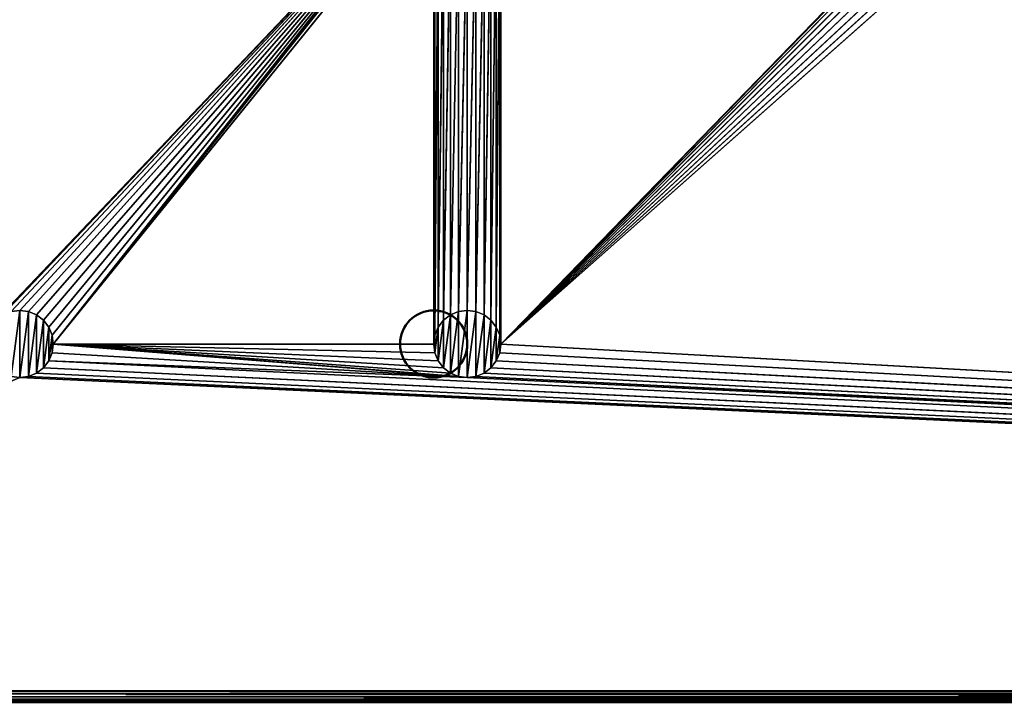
# Model space of a CAD drawing. Header units: millimetres. Extents: x 0 to 359, y -327 to 1.
# Tile 11 of 187: x 45 to 89, y -295 to -265. Entities that reach past the tile are written whole.
import ezdxf

# ---------------------------------------------------------------- set-up
doc = ezdxf.new("R2010")
doc.units = ezdxf.units.MM
doc.header["$MEASUREMENT"] = 0
doc.layers.add('0 Misc', color=7, linetype='Continuous', lineweight=35)
doc.layers.add('10 Raster Images', color=7, linetype='Continuous', lineweight=35)

msp = doc.modelspace()

# ---------------------------------------------------------------- linework, layer by layer
at = {"layer": '0 Misc', "color": 160, "linetype": 'Continuous', "lineweight": 25}
for p, q in [((43.439, -277.939, 320), (63.439, -256.939, 320)), ((43.75, -277.701, 320), (63.439, -256.939, 320)), ((44.112, -277.551, 320), (63.439, -256.939, 320)), ((44.5, -277.5, 320), (63.439, -256.939, 320)), ((44.888, -277.551, 320), (63.439, -256.939, 320)), ((45.25, -277.701, 320), (63.439, -256.939, 320)), ((45.561, -277.939, 320), (63.439, -256.939, 320)), ((45.799, -278.25, 320), (63.439, -256.939, 320)), ((45.949, -278.612, 320), (63.439, -256.939, 320)), ((46, -279, 320), (63.439, -256.939, 320)), ((66, -279, 320), (87.439, -256.939, 320)), ((46, -279, 320), (63.201, -257.25, 320)), ((66, -279, 320), (87.201, -257.25, 320)), ((46, -279, 320), (63.051, -257.612, 320)), ((66, -279, 320), (87.051, -257.612, 320)), ((46, -279, 320), (63, -258, 320)), ((63, -279, 320), (63, -258, 320)), ((65.949, -278.612, 320), (66, -258, 320)), ((66, -258, 320), (66, -279, 320)), ((66, -279, 320), (87, -258, 320)), ((63, -279, 320), (63.051, -258.388, 320)), ((63.051, -278.612, 320), (63.051, -258.388, 320)), ((65.799, -278.25, 320), (65.949, -258.388, 320)), ((65.949, -278.612, 320), (65.949, -258.388, 320)), ((87.051, -258.388, 320), (66, -279, 320)), ((63.051, -278.612, 320), (63.201, -258.75, 320)), ((63.201, -278.25, 320), (63.201, -258.75, 320)), ((63.201, -278.25, 320), (63.439, -259.061, 320)), ((63.439, -277.939, 320), (63.439, -259.061, 320)), ((65.25, -277.701, 320), (65.561, -259.061, 320)), ((65.561, -277.939, 320), (65.799, -258.75, 320)), ((65.561, -277.939, 320), (65.561, -259.061, 320)), ((65.799, -278.25, 320), (65.799, -258.75, 320)), ((87.201, -258.75, 320), (66, -279, 320)), ((87.439, -259.061, 320), (66, -279, 320)), ((63.439, -277.939, 320), (63.75, -259.299, 320)), ((63.75, -277.701, 320), (63.75, -259.299, 320)), ((63.75, -277.701, 320), (64.112, -259.449, 320)), ((64.112, -277.551, 320), (64.112, -259.449, 320)), ((64.112, -277.551, 320), (64.5, -259.5, 320)), ((64.5, -277.5, 320), (64.888, -259.449, 320)), ((64.5, -277.5, 320), (64.5, -259.5, 320)), ((64.888, -277.551, 320), (65.25, -259.299, 320)), ((64.888, -277.551, 320), (64.888, -259.449, 320)), ((65.25, -277.701, 320), (65.25, -259.299, 320)), ((87.75, -259.299, 320), (66, -279, 320)), ((88.112, -259.449, 320), (66, -279, 320)), ((44.112, -280.449, 322), (44.5, -277.5, 322)), ((44.5, -280.5, 322), (44.5, -277.5, 322)), ((44.5, -280.5, 322), (44.888, -277.551, 322)), ((44.888, -280.449, 322), (44.888, -277.551, 322)), ((63.75, -280.299, 322), (64.112, -277.551, 322)), ((64.112, -280.449, 322), (64.5, -277.5, 322)), ((64.112, -280.449, 322), (64.112, -277.551, 322)), ((64.5, -280.5, 322), (64.5, -277.5, 322)), ((64.5, -280.5, 322), (64.888, -277.551, 322)), ((64.888, -280.449, 322), (64.888, -277.551, 322)), ((44.888, -280.449, 322), (45.25, -277.701, 322)), ((45.25, -280.299, 322), (45.25, -277.701, 322)), ((45.25, -280.299, 322), (45.561, -277.939, 322)), ((45.561, -280.061, 322), (45.561, -277.939, 322)), ((63.201, -279.75, 322), (63.439, -277.939, 322)), ((63.439, -280.061, 322), (63.75, -277.701, 322)), ((63.439, -280.061, 322), (63.439, -277.939, 322)), ((63.75, -280.299, 322), (63.75, -277.701, 322)), ((64.888, -280.449, 322), (65.25, -277.701, 322)), ((65.25, -280.299, 322), (65.25, -277.701, 322)), ((65.25, -280.299, 322), (65.561, -277.939, 322)), ((65.561, -280.061, 322), (65.561, -277.939, 322)), ((45.561, -280.061, 322), (45.799, -278.25, 322)), ((45.799, -279.75, 322), (45.799, -278.25, 322)), ((63.051, -279.388, 322), (63.201, -278.25, 322)), ((63.201, -279.75, 322), (63.201, -278.25, 322)), ((65.561, -280.061, 322), (65.799, -278.25, 322)), ((65.799, -279.75, 322), (65.799, -278.25, 322)), ((45.799, -279.75, 322), (45.949, -278.612, 322)), ((45.949, -279.388, 322), (45.949, -278.612, 322)), ((63.051, -279.388, 322), (63.051, -278.612, 322)), ((65.799, -279.75, 322), (65.949, -278.612, 322)), ((65.949, -279.388, 322), (65.949, -278.612, 322)), ((64.5, -280.5, 320), (45.949, -279.388, 320)), ((64.5, -280.5, 320), (46, -279, 320)), ((64.112, -280.449, 320), (46, -279, 320)), ((63.75, -280.299, 320), (46, -279, 320)), ((63.439, -280.061, 320), (46, -279, 320)), ((63.201, -279.75, 320), (46, -279, 320)), ((63.051, -279.388, 320), (46, -279, 320)), ((63, -279, 320), (46, -279, 320)), ((347, -294.5, 320), (65.949, -279.388, 320)), ((347, -294.5, 320), (66, -279, 320)), ((347, -294.5, 320), (45.799, -279.75, 320)), ((64.5, -280.5, 320), (45.799, -279.75, 320)), ((347, -294.5, 320), (65.799, -279.75, 320)), ((347, -294.5, 320), (45.561, -280.061, 320)), ((347, -294.5, 320), (65.561, -280.061, 320)), ((44.5, -280.5, 320), (12, -294.5, 320)), ((347, -294.5, 320), (44.5, -280.5, 320)), ((347, -294.5, 320), (44.888, -280.449, 320)), ((347, -294.5, 320), (45.25, -280.299, 320)), ((347, -294.5, 320), (64.5, -280.5, 320)), ((347, -294.5, 320), (64.888, -280.449, 320)), ((347, -294.5, 320), (65.25, -280.299, 320))]:
    msp.add_line(p, q, dxfattribs=at).dxf.unprotected_set("ltscale", 0)
at = {"layer": '0 Misc', "color": 160, "linetype": 'Continuous', "lineweight": 50}
for p, q in [((347, -294.5, 13), (12, -294.5, 13)), ((12, -294.5, 1), (347, -294.5, 1)), ((347, -294.5, 332), (12, -294.5, 332)), ((12, -294.5, 320), (347, -294.5, 320)), ((347, -295, 320.5), (12, -295, 320.5)), ((12, -295, 331.5), (347, -295, 331.5))]:
    msp.add_line(p, q, dxfattribs=at).dxf.unprotected_set("ltscale", 0)
for centre in [(63, -279, 322), (63, -279, 320)]:
    msp.add_circle(centre, 1.5, dxfattribs=at).dxf.unprotected_set("ltscale", 0)
at = {"layer": '0 Misc', "color": 7, "lineweight": 25}
for points, invisible_edges in [([(347, -294.5, 13), (12, -0.5, 13), (12, -294.5, 13)], 1), ([(347, -294.5, 13), (347, -0.5, 13), (12, -0.5, 13)], 12), ([(347, -0.5, 1), (12, -294.5, 1), (12, -0.5, 1)], 1), ([(347, -0.5, 1), (347, -294.5, 1), (12, -294.5, 1)], 12)]:
    msp.add_3dface(points, dxfattribs=dict(at, invisible_edges=invisible_edges))
at = {"layer": '0 Misc', "color": 5, "lineweight": 25}
for points, invisible_edges in [([(347, -294.5, 332), (12, -0.5, 332), (12, -294.5, 332)], 1), ([(347, -294.5, 332), (347, -0.5, 332), (12, -0.5, 332)], 12), ([(12, -295, 331.5), (347, -295, 320.5), (347, -295, 331.5)], 1), ([(12, -295, 331.5), (12, -295, 320.5), (347, -295, 320.5)], 12)]:
    msp.add_3dface(points, dxfattribs=dict(at, invisible_edges=invisible_edges))
for points in [[(43.439, -277.939, 320), (12, -0.5, 320), (63.439, -256.939, 320)], [(43.439, -277.939, 320), (63.439, -256.939, 320), (43.75, -277.701, 320)], [(43.75, -277.701, 320), (63.439, -256.939, 320), (44.112, -277.551, 320)], [(44.112, -277.551, 320), (63.439, -256.939, 320), (44.5, -277.5, 320)], [(44.5, -277.5, 320), (63.439, -256.939, 320), (44.888, -277.551, 320)], [(44.888, -277.551, 320), (63.439, -256.939, 320), (45.25, -277.701, 320)], [(45.25, -277.701, 320), (63.439, -256.939, 320), (45.561, -277.939, 320)], [(45.561, -277.939, 320), (63.439, -256.939, 320), (45.799, -278.25, 320)], [(45.799, -278.25, 320), (63.439, -256.939, 320), (45.949, -278.612, 320)], [(45.949, -278.612, 320), (63.439, -256.939, 320), (46, -279, 320)], [(46, -279, 320), (63.439, -256.939, 320), (63.201, -257.25, 320)], [(66, -258, 320), (87.439, -256.939, 320), (66, -279, 320)], [(66, -279, 320), (87.439, -256.939, 320), (87.201, -257.25, 320)], [(46, -279, 320), (63.201, -257.25, 320), (63.051, -257.612, 320)], [(66, -279, 320), (87.201, -257.25, 320), (87.051, -257.612, 320)], [(46, -279, 320), (63.051, -257.612, 320), (63, -258, 320)], [(66, -279, 320), (87.051, -257.612, 320), (87, -258, 320)], [(63, -279, 320), (46, -279, 320), (63, -258, 320)], [(63.051, -258.388, 320), (63, -279, 320), (63, -258, 320)], [(65.949, -278.612, 320), (65.949, -258.388, 320), (66, -258, 320)], [(65.949, -278.612, 320), (66, -258, 320), (66, -279, 320)], [(87.051, -258.388, 320), (66, -279, 320), (87, -258, 320)], [(63, -279, 320), (63.051, -258.388, 320), (63.051, -278.612, 320)], [(63.051, -278.612, 320), (63.051, -258.388, 320), (63.201, -258.75, 320)], [(65.799, -278.25, 320), (65.799, -258.75, 320), (65.949, -258.388, 320)], [(65.799, -278.25, 320), (65.949, -258.388, 320), (65.949, -278.612, 320)], [(87.201, -258.75, 320), (66, -279, 320), (87.051, -258.388, 320)], [(63.051, -278.612, 320), (63.201, -258.75, 320), (63.201, -278.25, 320)], [(63.201, -278.25, 320), (63.201, -258.75, 320), (63.439, -259.061, 320)], [(63.201, -278.25, 320), (63.439, -259.061, 320), (63.439, -277.939, 320)], [(63.439, -277.939, 320), (63.439, -259.061, 320), (63.75, -259.299, 320)], [(65.25, -277.701, 320), (65.25, -259.299, 320), (65.561, -259.061, 320)], [(65.25, -277.701, 320), (65.561, -259.061, 320), (65.561, -277.939, 320)], [(65.561, -277.939, 320), (65.561, -259.061, 320), (65.799, -258.75, 320)], [(65.561, -277.939, 320), (65.799, -258.75, 320), (65.799, -278.25, 320)], [(87.439, -259.061, 320), (66, -279, 320), (87.201, -258.75, 320)], [(87.75, -259.299, 320), (66, -279, 320), (87.439, -259.061, 320)], [(63.439, -277.939, 320), (63.75, -259.299, 320), (63.75, -277.701, 320)], [(63.75, -277.701, 320), (63.75, -259.299, 320), (64.112, -259.449, 320)], [(63.75, -277.701, 320), (64.112, -259.449, 320), (64.112, -277.551, 320)], [(64.112, -277.551, 320), (64.112, -259.449, 320), (64.5, -259.5, 320)], [(64.112, -277.551, 320), (64.5, -259.5, 320), (64.5, -277.5, 320)], [(64.5, -277.5, 320), (64.5, -259.5, 320), (64.888, -259.449, 320)], [(64.5, -277.5, 320), (64.888, -259.449, 320), (64.888, -277.551, 320)], [(64.888, -277.551, 320), (64.888, -259.449, 320), (65.25, -259.299, 320)], [(64.888, -277.551, 320), (65.25, -259.299, 320), (65.25, -277.701, 320)], [(88.112, -259.449, 320), (66, -279, 320), (87.75, -259.299, 320)], [(347, -294.5, 320), (66, -279, 320), (88.112, -259.449, 320)], [(347, -294.5, 320), (88.112, -259.449, 320), (88.5, -259.5, 320)], [(44.5, -277.5, 322), (44.112, -277.551, 322), (44.112, -277.551, 320)], [(44.5, -277.5, 322), (44.112, -277.551, 320), (44.5, -277.5, 320)], [(44.112, -280.449, 322), (44.112, -277.551, 322), (44.5, -277.5, 322)], [(44.112, -280.449, 322), (44.5, -277.5, 322), (44.5, -280.5, 322)], [(44.888, -277.551, 320), (44.5, -277.5, 322), (44.5, -277.5, 320)], [(44.888, -277.551, 320), (44.888, -277.551, 322), (44.5, -277.5, 322)], [(44.5, -280.5, 322), (44.5, -277.5, 322), (44.888, -277.551, 322)], [(44.5, -280.5, 322), (44.888, -277.551, 322), (44.888, -280.449, 322)], [(45.25, -277.701, 320), (44.888, -277.551, 322), (44.888, -277.551, 320)], [(45.25, -277.701, 320), (45.25, -277.701, 322), (44.888, -277.551, 322)], [(44.888, -280.449, 322), (44.888, -277.551, 322), (45.25, -277.701, 322)], [(64.112, -277.551, 320), (63.75, -277.701, 322), (63.75, -277.701, 320)], [(64.112, -277.551, 320), (64.112, -277.551, 322), (63.75, -277.701, 322)], [(63.75, -280.299, 322), (63.75, -277.701, 322), (64.112, -277.551, 322)], [(63.75, -280.299, 322), (64.112, -277.551, 322), (64.112, -280.449, 322)], [(64.5, -277.5, 322), (64.112, -277.551, 322), (64.112, -277.551, 320)], [(64.5, -277.5, 322), (64.112, -277.551, 320), (64.5, -277.5, 320)], [(64.112, -280.449, 322), (64.112, -277.551, 322), (64.5, -277.5, 322)], [(64.112, -280.449, 322), (64.5, -277.5, 322), (64.5, -280.5, 322)], [(64.888, -277.551, 320), (64.5, -277.5, 322), (64.5, -277.5, 320)], [(64.888, -277.551, 320), (64.888, -277.551, 322), (64.5, -277.5, 322)], [(64.5, -280.5, 322), (64.5, -277.5, 322), (64.888, -277.551, 322)], [(64.5, -280.5, 322), (64.888, -277.551, 322), (64.888, -280.449, 322)], [(65.25, -277.701, 320), (64.888, -277.551, 322), (64.888, -277.551, 320)], [(65.25, -277.701, 320), (65.25, -277.701, 322), (64.888, -277.551, 322)], [(64.888, -280.449, 322), (64.888, -277.551, 322), (65.25, -277.701, 322)], [(44.888, -280.449, 322), (45.25, -277.701, 322), (45.25, -280.299, 322)], [(45.561, -277.939, 322), (45.25, -277.701, 322), (45.25, -277.701, 320)], [(45.561, -277.939, 322), (45.25, -277.701, 320), (45.561, -277.939, 320)], [(45.25, -280.299, 322), (45.25, -277.701, 322), (45.561, -277.939, 322)], [(45.25, -280.299, 322), (45.561, -277.939, 322), (45.561, -280.061, 322)], [(45.799, -278.25, 320), (45.561, -277.939, 322), (45.561, -277.939, 320)], [(45.799, -278.25, 320), (45.799, -278.25, 322), (45.561, -277.939, 322)], [(45.561, -280.061, 322), (45.561, -277.939, 322), (45.799, -278.25, 322)], [(63.201, -278.25, 322), (63.201, -278.25, 320), (63.439, -277.939, 320)], [(63.439, -277.939, 322), (63.201, -278.25, 322), (63.439, -277.939, 320)], [(63.201, -279.75, 322), (63.201, -278.25, 322), (63.439, -277.939, 322)], [(63.201, -279.75, 322), (63.439, -277.939, 322), (63.439, -280.061, 322)], [(63.75, -277.701, 320), (63.439, -277.939, 322), (63.439, -277.939, 320)], [(63.75, -277.701, 320), (63.75, -277.701, 322), (63.439, -277.939, 322)], [(63.439, -280.061, 322), (63.439, -277.939, 322), (63.75, -277.701, 322)], [(63.439, -280.061, 322), (63.75, -277.701, 322), (63.75, -280.299, 322)], [(64.888, -280.449, 322), (65.25, -277.701, 322), (65.25, -280.299, 322)], [(65.561, -277.939, 322), (65.25, -277.701, 322), (65.25, -277.701, 320)], [(65.561, -277.939, 322), (65.25, -277.701, 320), (65.561, -277.939, 320)], [(65.25, -280.299, 322), (65.25, -277.701, 322), (65.561, -277.939, 322)], [(65.25, -280.299, 322), (65.561, -277.939, 322), (65.561, -280.061, 322)], [(65.799, -278.25, 320), (65.561, -277.939, 322), (65.561, -277.939, 320)], [(65.799, -278.25, 320), (65.799, -278.25, 322), (65.561, -277.939, 322)], [(65.561, -280.061, 322), (65.561, -277.939, 322), (65.799, -278.25, 322)], [(45.561, -280.061, 322), (45.799, -278.25, 322), (45.799, -279.75, 322)], [(45.949, -278.612, 320), (45.799, -278.25, 322), (45.799, -278.25, 320)], [(45.949, -278.612, 320), (45.949, -278.612, 322), (45.799, -278.25, 322)], [(45.799, -279.75, 322), (45.799, -278.25, 322), (45.949, -278.612, 322)], [(63.051, -278.612, 320), (63.201, -278.25, 322), (63.051, -278.612, 322)], [(63.051, -278.612, 320), (63.201, -278.25, 320), (63.201, -278.25, 322)], [(63.051, -279.388, 322), (63.051, -278.612, 322), (63.201, -278.25, 322)], [(63.051, -279.388, 322), (63.201, -278.25, 322), (63.201, -279.75, 322)], [(65.561, -280.061, 322), (65.799, -278.25, 322), (65.799, -279.75, 322)], [(65.949, -278.612, 320), (65.799, -278.25, 322), (65.799, -278.25, 320)], [(65.949, -278.612, 320), (65.949, -278.612, 322), (65.799, -278.25, 322)], [(65.799, -279.75, 322), (65.799, -278.25, 322), (65.949, -278.612, 322)], [(45.799, -279.75, 322), (45.949, -278.612, 322), (45.949, -279.388, 322)], [(46, -279, 322), (45.949, -278.612, 322), (45.949, -278.612, 320)], [(46, -279, 322), (45.949, -278.612, 320), (46, -279, 320)], [(45.949, -279.388, 322), (45.949, -278.612, 322), (46, -279, 322)], [(63.051, -278.612, 320), (63, -279, 322), (63, -279, 320)], [(63.051, -278.612, 320), (63.051, -278.612, 322), (63, -279, 322)], [(63.051, -278.612, 322), (63.051, -279.388, 322), (63, -279, 322)], [(65.799, -279.75, 322), (65.949, -278.612, 322), (65.949, -279.388, 322)], [(66, -279, 322), (65.949, -278.612, 322), (65.949, -278.612, 320)], [(66, -279, 322), (65.949, -278.612, 320), (66, -279, 320)], [(65.949, -279.388, 322), (65.949, -278.612, 322), (66, -279, 322)], [(45.949, -279.388, 320), (45.799, -279.75, 320), (45.949, -279.388, 322)], [(45.949, -279.388, 322), (45.799, -279.75, 320), (45.799, -279.75, 322)], [(64.5, -280.5, 320), (45.799, -279.75, 320), (45.949, -279.388, 320)], [(45.949, -279.388, 322), (46, -279, 322), (46, -279, 320)], [(45.949, -279.388, 320), (45.949, -279.388, 322), (46, -279, 320)], [(64.5, -280.5, 320), (45.949, -279.388, 320), (46, -279, 320)], [(64.5, -280.5, 320), (46, -279, 320), (64.112, -280.449, 320)], [(64.112, -280.449, 320), (46, -279, 320), (63.75, -280.299, 320)], [(63.75, -280.299, 320), (46, -279, 320), (63.439, -280.061, 320)], [(63.439, -280.061, 320), (46, -279, 320), (63.201, -279.75, 320)], [(63.201, -279.75, 320), (46, -279, 320), (63.051, -279.388, 320)], [(63.051, -279.388, 320), (46, -279, 320), (63, -279, 320)], [(63, -279, 320), (63.051, -279.388, 322), (63.051, -279.388, 320)], [(63, -279, 320), (63, -279, 322), (63.051, -279.388, 322)], [(63.051, -279.388, 322), (63.201, -279.75, 322), (63.201, -279.75, 320)], [(63.051, -279.388, 322), (63.201, -279.75, 320), (63.051, -279.388, 320)], [(65.949, -279.388, 320), (65.799, -279.75, 320), (65.949, -279.388, 322)], [(65.949, -279.388, 322), (65.799, -279.75, 320), (65.799, -279.75, 322)], [(347, -294.5, 320), (65.799, -279.75, 320), (65.949, -279.388, 320)], [(65.949, -279.388, 322), (66, -279, 322), (66, -279, 320)], [(65.949, -279.388, 320), (65.949, -279.388, 322), (66, -279, 320)], [(347, -294.5, 320), (65.949, -279.388, 320), (66, -279, 320)], [(45.799, -279.75, 322), (45.799, -279.75, 320), (45.561, -280.061, 320)], [(45.561, -280.061, 322), (45.799, -279.75, 322), (45.561, -280.061, 320)], [(347, -294.5, 320), (45.561, -280.061, 320), (45.799, -279.75, 320)], [(347, -294.5, 320), (45.799, -279.75, 320), (64.5, -280.5, 320)], [(63.201, -279.75, 320), (63.439, -280.061, 322), (63.439, -280.061, 320)], [(63.201, -279.75, 320), (63.201, -279.75, 322), (63.439, -280.061, 322)], [(65.799, -279.75, 322), (65.799, -279.75, 320), (65.561, -280.061, 320)], [(65.561, -280.061, 322), (65.799, -279.75, 322), (65.561, -280.061, 320)], [(347, -294.5, 320), (65.561, -280.061, 320), (65.799, -279.75, 320)], [(45.25, -280.299, 322), (45.561, -280.061, 322), (45.561, -280.061, 320)], [(45.25, -280.299, 320), (45.25, -280.299, 322), (45.561, -280.061, 320)], [(347, -294.5, 320), (45.25, -280.299, 320), (45.561, -280.061, 320)], [(63.75, -280.299, 322), (63.75, -280.299, 320), (63.439, -280.061, 320)], [(63.439, -280.061, 322), (63.75, -280.299, 322), (63.439, -280.061, 320)], [(65.25, -280.299, 322), (65.561, -280.061, 322), (65.561, -280.061, 320)], [(65.25, -280.299, 320), (65.25, -280.299, 322), (65.561, -280.061, 320)], [(347, -294.5, 320), (65.25, -280.299, 320), (65.561, -280.061, 320)], [(44.5, -280.5, 320), (12, -294.5, 320), (44.112, -280.449, 320)], [(12, -294.5, 320), (44.5, -280.5, 320), (347, -294.5, 320)], [(44.112, -280.449, 322), (44.5, -280.5, 322), (44.5, -280.5, 320)], [(44.112, -280.449, 320), (44.112, -280.449, 322), (44.5, -280.5, 320)], [(44.888, -280.449, 322), (44.888, -280.449, 320), (44.5, -280.5, 320)], [(44.5, -280.5, 322), (44.888, -280.449, 322), (44.5, -280.5, 320)], [(347, -294.5, 320), (44.5, -280.5, 320), (44.888, -280.449, 320)], [(45.25, -280.299, 320), (44.888, -280.449, 320), (45.25, -280.299, 322)], [(45.25, -280.299, 322), (44.888, -280.449, 320), (44.888, -280.449, 322)], [(347, -294.5, 320), (44.888, -280.449, 320), (45.25, -280.299, 320)], [(64.112, -280.449, 320), (63.75, -280.299, 320), (64.112, -280.449, 322)], [(64.112, -280.449, 322), (63.75, -280.299, 320), (63.75, -280.299, 322)], [(64.112, -280.449, 322), (64.5, -280.5, 322), (64.5, -280.5, 320)], [(64.112, -280.449, 320), (64.112, -280.449, 322), (64.5, -280.5, 320)], [(64.888, -280.449, 322), (64.888, -280.449, 320), (64.5, -280.5, 320)], [(64.5, -280.5, 322), (64.888, -280.449, 322), (64.5, -280.5, 320)], [(347, -294.5, 320), (64.5, -280.5, 320), (64.888, -280.449, 320)], [(65.25, -280.299, 320), (64.888, -280.449, 320), (65.25, -280.299, 322)], [(65.25, -280.299, 322), (64.888, -280.449, 320), (64.888, -280.449, 322)], [(347, -294.5, 320), (64.888, -280.449, 320), (65.25, -280.299, 320)], [(12, -294.5, 320), (347, -294.5, 320), (347, -294.629, 320.017)], [(12, -294.629, 320.017), (12, -294.5, 320), (347, -294.629, 320.017)], [(347, -294.629, 331.983), (347, -294.5, 332), (12, -294.629, 331.983)], [(12, -294.629, 331.983), (347, -294.5, 332), (12, -294.5, 332)], [(12, -294.75, 320.067), (12, -294.629, 320.017), (347, -294.629, 320.017)], [(347, -294.75, 320.067), (12, -294.75, 320.067), (347, -294.629, 320.017)], [(12, -294.629, 331.983), (12, -294.75, 331.933), (347, -294.75, 331.933)], [(347, -294.629, 331.983), (12, -294.629, 331.983), (347, -294.75, 331.933)], [(347, -294.75, 320.067), (347, -294.854, 320.146), (12, -294.75, 320.067)], [(12, -294.75, 320.067), (347, -294.854, 320.146), (12, -294.854, 320.146)], [(12, -294.854, 331.854), (347, -294.854, 331.854), (347, -294.75, 331.933)], [(12, -294.75, 331.933), (12, -294.854, 331.854), (347, -294.75, 331.933)], [(12, -294.854, 320.146), (347, -294.854, 320.146), (347, -294.933, 320.25)], [(12, -294.933, 320.25), (12, -294.854, 320.146), (347, -294.933, 320.25)], [(347, -294.933, 331.75), (347, -294.854, 331.854), (12, -294.933, 331.75)], [(12, -294.933, 331.75), (347, -294.854, 331.854), (12, -294.854, 331.854)], [(12, -294.983, 320.371), (12, -294.933, 320.25), (347, -294.933, 320.25)], [(347, -294.983, 320.371), (12, -294.983, 320.371), (347, -294.933, 320.25)], [(12, -294.933, 331.75), (12, -294.983, 331.629), (347, -294.983, 331.629)], [(347, -294.933, 331.75), (12, -294.933, 331.75), (347, -294.983, 331.629)], [(347, -294.983, 320.371), (347, -295, 320.5), (12, -294.983, 320.371)], [(12, -294.983, 320.371), (347, -295, 320.5), (12, -295, 320.5)], [(12, -295, 331.5), (347, -295, 331.5), (347, -294.983, 331.629)], [(12, -294.983, 331.629), (12, -295, 331.5), (347, -294.983, 331.629)]]:
    msp.add_3dface(points, dxfattribs=at)
at = {"layer": '0 Misc', "color": 7, "lineweight": 25}
for points in [[(12, -294.5, 1), (347, -294.5, 1), (347, -294.629, 1.017)], [(12, -294.629, 1.017), (12, -294.5, 1), (347, -294.629, 1.017)], [(347, -294.629, 12.983), (347, -294.5, 13), (12, -294.629, 12.983)], [(12, -294.629, 12.983), (347, -294.5, 13), (12, -294.5, 13)], [(12, -294.75, 1.067), (12, -294.629, 1.017), (347, -294.629, 1.017)], [(347, -294.75, 1.067), (12, -294.75, 1.067), (347, -294.629, 1.017)], [(12, -294.629, 12.983), (12, -294.75, 12.933), (347, -294.75, 12.933)], [(347, -294.629, 12.983), (12, -294.629, 12.983), (347, -294.75, 12.933)], [(347, -294.75, 1.067), (347, -294.854, 1.146), (12, -294.75, 1.067)], [(12, -294.75, 1.067), (347, -294.854, 1.146), (12, -294.854, 1.146)], [(12, -294.854, 12.854), (347, -294.854, 12.854), (347, -294.75, 12.933)], [(12, -294.75, 12.933), (12, -294.854, 12.854), (347, -294.75, 12.933)], [(12, -294.854, 1.146), (347, -294.854, 1.146), (347, -294.933, 1.25)], [(12, -294.933, 1.25), (12, -294.854, 1.146), (347, -294.933, 1.25)], [(347, -294.933, 12.75), (347, -294.854, 12.854), (12, -294.933, 12.75)], [(12, -294.933, 12.75), (347, -294.854, 12.854), (12, -294.854, 12.854)], [(12, -294.983, 1.371), (12, -294.933, 1.25), (347, -294.933, 1.25)], [(347, -294.983, 1.371), (12, -294.983, 1.371), (347, -294.933, 1.25)], [(12, -294.933, 12.75), (12, -294.983, 12.629), (347, -294.983, 12.629)], [(347, -294.933, 12.75), (12, -294.933, 12.75), (347, -294.983, 12.629)], [(347, -294.983, 1.371), (347, -295, 1.5), (12, -294.983, 1.371)], [(12, -294.983, 1.371), (347, -295, 1.5), (12, -295, 1.5)], [(12, -295, 12.5), (347, -295, 12.5), (347, -294.983, 12.629)], [(12, -294.983, 12.629), (12, -295, 12.5), (347, -294.983, 12.629)]]:
    msp.add_3dface(points, dxfattribs=at)
at = {"layer": '10 Raster Images', "color": 160, "linetype": 'Continuous', "lineweight": 25}
for p, q in [((44.5, -277.5, 322), (44.112, -277.551, 322)), ((44.112, -277.551, 320), (44.5, -277.5, 320)), ((44.888, -277.551, 322), (44.5, -277.5, 322)), ((44.5, -277.5, 320), (44.888, -277.551, 320)), ((45.25, -277.701, 322), (44.888, -277.551, 322)), ((44.888, -277.551, 320), (45.25, -277.701, 320)), ((64.112, -277.551, 322), (63.75, -277.701, 322)), ((63.75, -277.701, 320), (64.112, -277.551, 320)), ((64.5, -277.5, 322), (64.112, -277.551, 322)), ((64.112, -277.551, 320), (64.5, -277.5, 320)), ((64.888, -277.551, 322), (64.5, -277.5, 322)), ((64.5, -277.5, 320), (64.888, -277.551, 320)), ((65.25, -277.701, 322), (64.888, -277.551, 322)), ((64.888, -277.551, 320), (65.25, -277.701, 320)), ((45.561, -277.939, 322), (45.25, -277.701, 322)), ((45.25, -277.701, 320), (45.561, -277.939, 320)), ((45.799, -278.25, 322), (45.561, -277.939, 322)), ((45.561, -277.939, 320), (45.799, -278.25, 320)), ((63.439, -277.939, 322), (63.201, -278.25, 322)), ((63.201, -278.25, 320), (63.439, -277.939, 320)), ((63.75, -277.701, 322), (63.439, -277.939, 322)), ((63.439, -277.939, 320), (63.75, -277.701, 320)), ((65.561, -277.939, 322), (65.25, -277.701, 322)), ((65.25, -277.701, 320), (65.561, -277.939, 320)), ((65.799, -278.25, 322), (65.561, -277.939, 322)), ((65.561, -277.939, 320), (65.799, -278.25, 320)), ((45.949, -278.612, 322), (45.799, -278.25, 322)), ((45.799, -278.25, 320), (45.949, -278.612, 320)), ((63.201, -278.25, 322), (63.051, -278.612, 322)), ((63.051, -278.612, 320), (63.201, -278.25, 320)), ((65.949, -278.612, 322), (65.799, -278.25, 322)), ((65.799, -278.25, 320), (65.949, -278.612, 320)), ((46, -279, 322), (45.949, -278.612, 322)), ((45.949, -278.612, 320), (46, -279, 320)), ((63.051, -278.612, 322), (63, -279, 322)), ((63, -279, 320), (63.051, -278.612, 320)), ((66, -279, 322), (65.949, -278.612, 322)), ((65.949, -278.612, 320), (66, -279, 320)), ((45.799, -279.75, 322), (45.949, -279.388, 322)), ((45.949, -279.388, 320), (45.799, -279.75, 320)), ((45.949, -279.388, 322), (46, -279, 322)), ((46, -279, 320), (45.949, -279.388, 320)), ((63, -279, 322), (63.051, -279.388, 322)), ((63.051, -279.388, 320), (63, -279, 320)), ((63.051, -279.388, 322), (63.201, -279.75, 322)), ((63.201, -279.75, 320), (63.051, -279.388, 320)), ((65.799, -279.75, 322), (65.949, -279.388, 322)), ((65.949, -279.388, 320), (65.799, -279.75, 320)), ((65.949, -279.388, 322), (66, -279, 322)), ((66, -279, 320), (65.949, -279.388, 320)), ((45.561, -280.061, 322), (45.799, -279.75, 322)), ((45.799, -279.75, 320), (45.561, -280.061, 320)), ((63.201, -279.75, 322), (63.439, -280.061, 322)), ((63.439, -280.061, 320), (63.201, -279.75, 320)), ((65.561, -280.061, 322), (65.799, -279.75, 322)), ((65.799, -279.75, 320), (65.561, -280.061, 320)), ((45.25, -280.299, 322), (45.561, -280.061, 322)), ((45.561, -280.061, 320), (45.25, -280.299, 320)), ((63.439, -280.061, 322), (63.75, -280.299, 322)), ((63.75, -280.299, 320), (63.439, -280.061, 320)), ((65.25, -280.299, 322), (65.561, -280.061, 322)), ((65.561, -280.061, 320), (65.25, -280.299, 320)), ((44.112, -280.449, 322), (44.5, -280.5, 322)), ((44.5, -280.5, 320), (44.112, -280.449, 320)), ((44.5, -280.5, 322), (44.888, -280.449, 322)), ((44.888, -280.449, 320), (44.5, -280.5, 320)), ((44.888, -280.449, 322), (45.25, -280.299, 322)), ((45.25, -280.299, 320), (44.888, -280.449, 320)), ((63.75, -280.299, 322), (64.112, -280.449, 322)), ((64.112, -280.449, 320), (63.75, -280.299, 320)), ((64.112, -280.449, 322), (64.5, -280.5, 322)), ((64.5, -280.5, 320), (64.112, -280.449, 320)), ((64.5, -280.5, 322), (64.888, -280.449, 322)), ((64.888, -280.449, 320), (64.5, -280.5, 320)), ((64.888, -280.449, 322), (65.25, -280.299, 322)), ((65.25, -280.299, 320), (64.888, -280.449, 320)), ((12, -294.5, 320), (347, -294.5, 320))]:
    msp.add_line(p, q, dxfattribs=at).dxf.unprotected_set("ltscale", 0)

doc.saveas('drawing.dxf')
